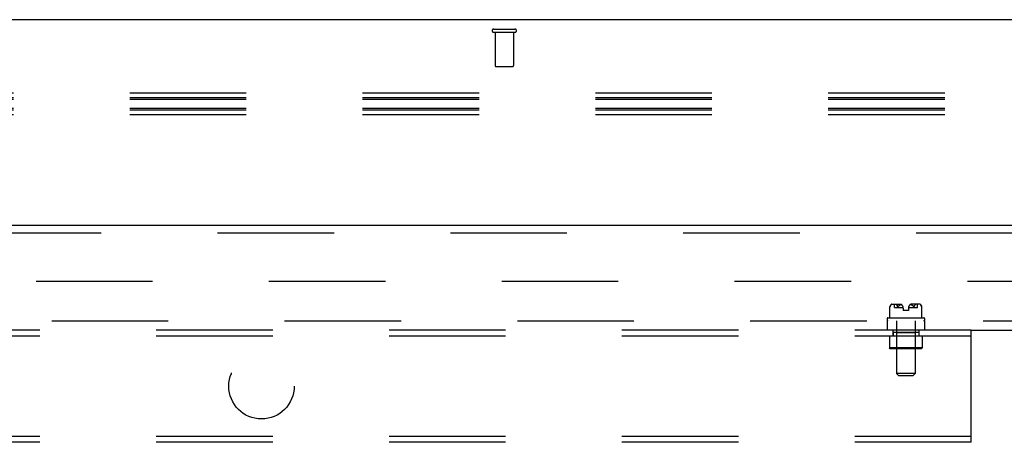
# Model space of a CAD drawing. Header units: inches. Extents: x 0 to 283, y 0 to 183.
# Tile 61 of 114: x 101.14 to 114.32, y 130.38 to 136.04. Entities that reach past the tile are written whole.
import ezdxf

# ---------------------------------------------------------------- set-up
doc = ezdxf.new("R2010")
doc.units = ezdxf.units.IN
doc.header["$LTSCALE"] = 15.583333
doc.header["$MEASUREMENT"] = 0
doc.linetypes.add('HIDDEN', pattern=[0.2, 0.1, -0.1])
doc.layers.get('0').update_dxf_attribs({"linetype": 'CONTINUOUS'})
for name, color, linetype in [('DEFAULT_2', 8, 'HIDDEN'), ('RIGHTHAND_DOOR_ASSEMBLY', 7, 'CONTINUOUS'), ('SUBPANEL', 7, 'CONTINUOUS')]:
    doc.layers.add(name, color=color, linetype=linetype)

msp = doc.modelspace()

# ---------------------------------------------------------------- linework, layer by layer
at = {"color": 7, "linetype": 'Continuous'}
msp.add_line((132.194, 136.037), (53.569, 136.037), dxfattribs=at)
at = {"layer": 'DEFAULT_2', "color": 8, "linetype": 'HIDDEN'}
for p, q in [((107.489, 135.912), (107.773, 135.912)), ((107.489, 135.869), (107.773, 135.869)), ((107.507, 135.869), (107.507, 135.422)), ((107.755, 135.869), (107.755, 135.422)), ((107.517, 135.412), (107.745, 135.412)), ((132.226, 135.053), (89.226, 135.053)), ((132.226, 134.992), (89.226, 134.992)), ((132.226, 134.97), (89.226, 134.97)), ((132.226, 134.848), (89.226, 134.848)), ((132.226, 134.826), (89.226, 134.826)), ((132.226, 134.765), (89.226, 134.765)), ((95.131, 132.537), (130.1, 132.537))]:
    msp.add_line(p, q, dxfattribs=at)
for centre, radius, start, end in [((107.489, 135.89), 0.0215, 90, 270), ((107.773, 135.89), 0.0215, 270, 90), ((107.517, 135.422), 0.01, 180, 270), ((107.745, 135.422), 0.01, 270, 360)]:
    msp.add_arc(centre, radius, start, end, dxfattribs=at)
at = {"layer": 'RIGHTHAND_DOOR_ASSEMBLY', "color": 3, "linetype": 'Continuous'}
msp.add_line((94.444, 133.287), (131.381, 133.287), dxfattribs=at)
at = {"layer": 'RIGHTHAND_DOOR_ASSEMBLY', "color": 8, "linetype": 'HIDDEN'}
msp.add_line((94.444, 133.183), (131.381, 133.183), dxfattribs=at)
at = {"layer": 'SUBPANEL', "color": 8, "linetype": 'HIDDEN'}
for p, q in [((112.793, 132.194), (112.793, 132.194)), ((112.793, 132.194), (112.794, 132.194)), ((112.793, 132.194), (112.793, 132.194)), ((112.793, 132.194), (112.793, 132.194)), ((112.793, 132.048), (112.793, 132.194)), ((112.794, 132.196), (112.794, 132.197)), ((112.794, 132.194), (112.794, 132.195)), ((112.794, 132.195), (112.794, 132.195)), ((112.794, 132.195), (112.794, 132.195)), ((112.795, 132.199), (112.796, 132.201)), ((112.806, 132.218), (112.807, 132.22)), ((112.815, 132.227), (112.807, 132.22)), ((112.819, 132.23), (112.939, 132.23)), ((112.852, 132.183), (112.852, 132.23)), ((112.882, 132.222), (112.882, 132.221)), ((112.896, 132.199), (112.896, 132.198)), ((112.897, 132.197), (112.897, 132.197)), ((112.903, 132.197), (112.904, 132.197)), ((112.907, 132.201), (112.905, 132.199)), ((112.922, 132.215), (112.919, 132.213)), ((113.193, 132.23), (113.073, 132.23)), ((113.105, 132.201), (113.103, 132.204)), ((113.105, 132.201), (113.107, 132.199)), ((113.107, 132.199), (113.108, 132.198)), ((113.108, 132.197), (113.108, 132.198)), ((113.108, 132.197), (113.109, 132.197)), ((113.109, 132.197), (113.109, 132.196)), ((113.116, 132.199), (113.117, 132.201)), ((113.116, 132.199), (113.116, 132.198)), ((113.127, 132.218), (113.126, 132.217)), ((113.16, 132.183), (113.16, 132.23)), ((113.198, 132.227), (113.205, 132.22)), ((113.217, 132.199), (113.218, 132.198)), ((113.218, 132.197), (113.218, 132.198)), ((113.218, 132.197), (113.218, 132.197)), ((113.218, 132.196), (113.218, 132.197)), ((113.218, 132.195), (113.218, 132.196)), ((113.218, 132.195), (113.218, 132.195)), ((113.218, 132.194), (113.218, 132.195)), ((113.219, 132.048), (113.219, 132.194)), ((113.219, 132.194), (113.219, 132.194)), ((113.219, 132.194), (113.219, 132.194)), ((112.852, 132.183), (112.971, 132.183)), ((112.971, 132.176), (112.971, 132.143)), ((113.041, 132.143), (112.971, 132.143)), ((113.041, 132.183), (113.16, 132.183)), ((113.041, 132.176), (113.041, 132.143)), ((92.224, 132.006), (126.85, 132.006)), ((112.756, 132.038), (112.756, 132.016)), ((112.756, 132.006), (112.756, 131.881)), ((112.766, 132.048), (113.246, 132.048)), ((112.882, 132.006), (112.882, 131.301)), ((113.13, 132.006), (113.13, 131.301)), ((113.256, 132.038), (113.256, 132.016)), ((113.256, 132.006), (113.256, 131.881)), ((113.881, 131.881), (71.881, 131.881)), ((113.881, 131.803), (71.881, 131.803)), ((112.786, 131.803), (112.786, 131.643)), ((112.834, 131.881), (112.834, 131.803)), ((112.835, 131.857), (112.835, 131.803)), ((112.835, 131.857), (113.178, 131.857)), ((112.881, 131.847), (112.871, 131.857)), ((112.881, 131.847), (112.881, 131.643)), ((113.131, 131.847), (112.881, 131.847)), ((113.131, 131.847), (113.141, 131.857)), ((113.131, 131.847), (113.131, 131.643)), ((113.178, 131.881), (113.178, 131.803)), ((113.178, 131.857), (113.178, 131.803)), ((113.226, 131.803), (113.226, 131.643)), ((113.881, 130.381), (113.881, 131.881)), ((113.881, 131.881), (126.85, 131.881)), ((113.226, 131.643), (112.786, 131.643)), ((112.796, 131.633), (112.786, 131.643)), ((113.216, 131.633), (112.796, 131.633)), ((112.881, 131.643), (112.871, 131.633)), ((113.131, 131.643), (113.141, 131.633)), ((113.216, 131.633), (113.226, 131.643)), ((113.13, 131.301), (112.882, 131.301)), ((112.912, 131.271), (112.882, 131.301)), ((113.1, 131.271), (112.912, 131.271)), ((113.1, 131.271), (113.13, 131.301)), ((113.881, 130.459), (71.881, 130.459)), ((113.881, 130.381), (71.881, 130.381))]:
    msp.add_line(p, q, dxfattribs=at)
for points in [[(112.794, 132.197), (112.794, 132.198), (112.795, 132.199)], [(112.794, 132.198), (112.794, 132.197), (112.794, 132.197)], [(112.794, 132.197), (112.794, 132.196), (112.794, 132.195)], [(112.802, 132.213), (112.8, 132.211), (112.799, 132.209), (112.798, 132.207), (112.797, 132.204), (112.796, 132.201), (112.795, 132.199)], [(112.797, 132.204), (112.798, 132.207), (112.799, 132.209), (112.8, 132.211), (112.802, 132.213), (112.803, 132.215), (112.804, 132.217)], [(112.807, 132.22), (112.806, 132.218), (112.804, 132.217)], [(112.815, 132.227), (112.815, 132.228), (112.816, 132.228), (112.818, 132.229), (112.819, 132.229), (112.82, 132.23), (112.821, 132.23)], [(112.881, 132.227), (112.882, 132.228), (112.883, 132.228), (112.884, 132.229), (112.885, 132.229), (112.886, 132.23), (112.887, 132.23)], [(112.882, 132.222), (112.881, 132.223), (112.881, 132.223), (112.881, 132.224), (112.881, 132.224), (112.881, 132.225), (112.881, 132.225), (112.881, 132.226), (112.881, 132.226), (112.881, 132.227), (112.882, 132.227), (112.882, 132.228), (112.883, 132.228), (112.883, 132.228), (112.884, 132.229), (112.885, 132.229), (112.886, 132.229), (112.887, 132.229), (112.887, 132.229), (112.888, 132.229), (112.889, 132.23), (112.89, 132.23), (112.891, 132.23), (112.892, 132.23)], [(112.881, 132.227), (112.881, 132.226), (112.881, 132.226), (112.881, 132.225), (112.881, 132.225), (112.881, 132.224), (112.881, 132.224), (112.881, 132.223), (112.881, 132.223), (112.881, 132.222), (112.882, 132.222)], [(112.883, 132.22), (112.883, 132.221), (112.882, 132.221)], [(112.883, 132.22), (112.885, 132.218), (112.886, 132.217), (112.888, 132.215), (112.889, 132.213)], [(112.896, 132.199), (112.895, 132.201), (112.894, 132.204), (112.893, 132.207), (112.892, 132.209), (112.89, 132.211), (112.889, 132.213)], [(112.892, 132.209), (112.893, 132.207), (112.894, 132.204)], [(112.897, 132.197), (112.896, 132.198), (112.896, 132.199)], [(112.903, 132.196), (112.903, 132.195), (112.902, 132.195), (112.902, 132.195), (112.901, 132.194), (112.901, 132.194), (112.9, 132.194), (112.9, 132.194), (112.899, 132.194), (112.899, 132.194), (112.898, 132.194), (112.898, 132.194), (112.898, 132.195), (112.897, 132.195), (112.897, 132.196), (112.897, 132.197)], [(112.897, 132.197), (112.897, 132.196), (112.897, 132.195), (112.898, 132.195), (112.898, 132.195), (112.898, 132.194), (112.899, 132.194), (112.899, 132.194), (112.9, 132.194), (112.9, 132.194), (112.901, 132.194), (112.901, 132.194), (112.902, 132.194), (112.902, 132.195), (112.902, 132.195), (112.903, 132.196), (112.903, 132.197)], [(112.904, 132.197), (112.904, 132.198), (112.905, 132.199)], [(112.919, 132.213), (112.916, 132.211), (112.914, 132.209), (112.911, 132.207), (112.909, 132.204), (112.907, 132.201)], [(112.909, 132.204), (112.911, 132.206), (112.913, 132.209), (112.916, 132.211), (112.919, 132.213)], [(112.921, 132.215), (112.924, 132.217), (112.928, 132.219), (112.931, 132.22), (112.934, 132.222), (112.938, 132.223), (112.941, 132.225), (112.945, 132.226)], [(112.935, 132.222), (112.932, 132.221), (112.93, 132.22), (112.927, 132.218), (112.924, 132.217)], [(112.945, 132.226), (112.943, 132.225), (112.94, 132.224), (112.937, 132.223)], [(113.067, 132.226), (113.069, 132.225), (113.072, 132.224), (113.075, 132.223)], [(113.091, 132.215), (113.088, 132.217), (113.084, 132.219), (113.081, 132.22), (113.078, 132.222), (113.074, 132.223), (113.071, 132.225), (113.067, 132.226)], [(113.077, 132.222), (113.08, 132.221), (113.082, 132.22), (113.085, 132.218), (113.088, 132.217)], [(113.103, 132.204), (113.101, 132.206), (113.099, 132.209), (113.096, 132.211), (113.093, 132.213), (113.09, 132.215)], [(113.093, 132.213), (113.096, 132.211), (113.098, 132.209), (113.101, 132.207), (113.103, 132.204)], [(113.115, 132.197), (113.115, 132.196), (113.115, 132.195), (113.114, 132.195), (113.114, 132.195), (113.114, 132.194), (113.113, 132.194), (113.113, 132.194), (113.112, 132.194), (113.112, 132.194), (113.111, 132.194), (113.111, 132.194), (113.11, 132.194), (113.11, 132.195), (113.11, 132.195), (113.109, 132.196)], [(113.109, 132.196), (113.11, 132.195), (113.11, 132.195), (113.11, 132.195), (113.111, 132.194), (113.111, 132.194), (113.112, 132.194), (113.112, 132.194), (113.113, 132.194), (113.113, 132.194), (113.114, 132.194), (113.114, 132.194), (113.114, 132.195), (113.115, 132.195), (113.115, 132.196), (113.115, 132.197), (113.116, 132.197)], [(113.123, 132.213), (113.122, 132.211), (113.121, 132.209), (113.119, 132.207), (113.118, 132.204), (113.117, 132.201), (113.116, 132.199)], [(113.116, 132.197), (113.116, 132.198), (113.116, 132.199)], [(113.118, 132.204), (113.119, 132.207), (113.121, 132.209), (113.122, 132.211), (113.123, 132.213), (113.124, 132.215), (113.126, 132.217)], [(113.131, 132.227), (113.13, 132.228), (113.129, 132.228), (113.128, 132.229), (113.127, 132.229), (113.126, 132.23), (113.125, 132.23)], [(113.131, 132.227), (113.131, 132.226), (113.131, 132.226), (113.131, 132.225), (113.131, 132.225), (113.131, 132.224), (113.131, 132.224), (113.131, 132.223), (113.131, 132.223), (113.131, 132.222), (113.13, 132.222), (113.13, 132.221), (113.129, 132.221), (113.129, 132.22), (113.127, 132.218)], [(113.198, 132.227), (113.197, 132.228), (113.196, 132.228), (113.194, 132.229), (113.193, 132.229), (113.192, 132.23), (113.191, 132.23)], [(113.205, 132.22), (113.206, 132.218), (113.208, 132.217), (113.209, 132.215), (113.21, 132.213)], [(113.217, 132.199), (113.216, 132.201), (113.215, 132.204), (113.214, 132.207), (113.213, 132.209), (113.212, 132.211), (113.21, 132.213)], [(113.213, 132.209), (113.214, 132.207), (113.215, 132.204)], [(113.219, 132.194), (113.219, 132.194), (113.218, 132.195)], [(113.219, 132.194), (113.219, 132.194), (113.219, 132.194)]]:
    msp.add_lwpolyline(points, dxfattribs=at)
msp.add_circle((104.381, 131.131), 0.438, dxfattribs=at)
for centre, radius, start, end in [((112.859, 132.179), 0.0668, 134.6973, 167.5884), ((112.819, 132.22), 0.01, 90, 134.6973), ((112.911, 132.176), 0.0603, 0, 62.1181), ((113.101, 132.176), 0.0603, 117.8819, 180), ((113.193, 132.22), 0.01, 45.3027, 90), ((113.153, 132.179), 0.0668, 12.4116, 45.3027), ((112.766, 132.038), 0.01, 90, 180), ((112.766, 132.016), 0.01, 180, 270), ((113.246, 132.038), 0.01, 0, 90), ((113.246, 132.016), 0.01, 270, 360)]:
    msp.add_arc(centre, radius, start, end, dxfattribs=at)

doc.saveas('drawing.dxf')
